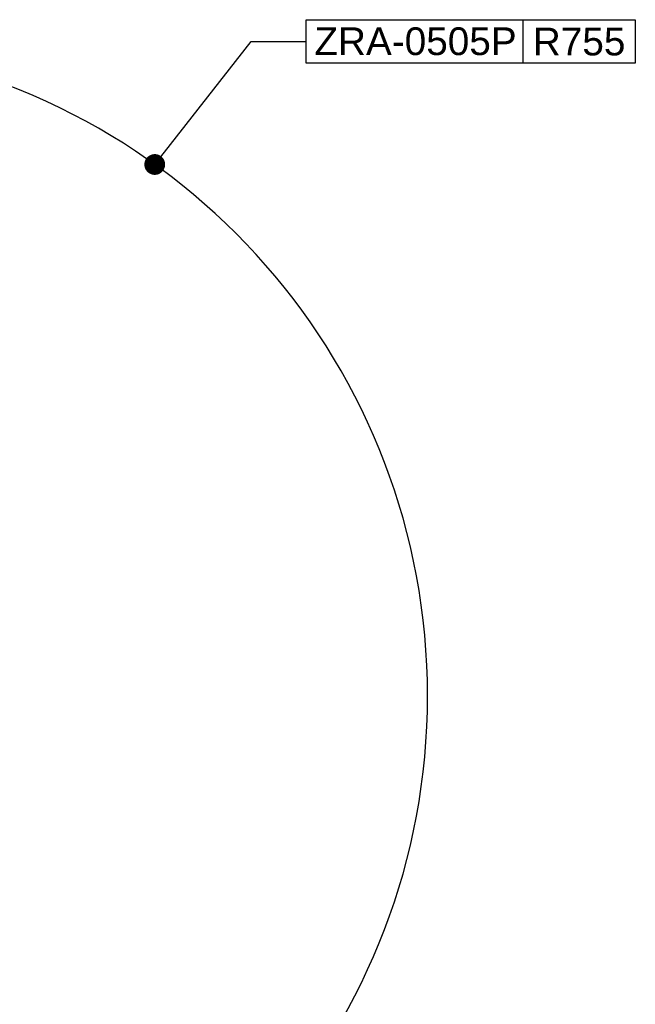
# Model space of a CAD drawing. Header units: millimetres. Extents: x 32 to 6688, y 67 to 4720.
# Tile 14 of 29: x 2224 to 2935, y 1245 to 2382. Entities that reach past the tile are written whole.
import ezdxf

# ---------------------------------------------------------------- set-up
doc = ezdxf.new("R2010")
doc.units = ezdxf.units.MM
doc.linetypes.add('ACAD_ISO02W100', pattern=[15, 12, -3])
doc.styles.get("Standard").update_dxf_attribs({"font": 'arial.ttf'})

msp = doc.modelspace()

# ---------------------------------------------------------------- linework, layer by layer
at = {"ltscale": 1000}
for p, q in [((2554.813, 2381.57), (2934.813, 2381.57)), ((2554.813, 2331.57), (2554.813, 2381.57)), ((2804.813, 2381.57), (2804.813, 2331.57)), ((2934.813, 2381.57), (2934.813, 2331.57)), ((2934.813, 2331.57), (2554.813, 2331.57))]:
    msp.add_line(p, q, dxfattribs=at)
at = {"color": 0, "linetype": 'ACAD_ISO02W100', "ltscale": 1000}
for p, q in [((2380.087, 2214.418), (2491.239, 2356.57)), ((2491.239, 2356.57), (2554.813, 2356.57))]:
    msp.add_line(p, q, dxfattribs=at)
at = {"color": 0, "linetype": 'ACAD_ISO02W100', "ltscale": 1000, "const_width": 12}
msp.add_lwpolyline([(2374.087, 2214.418, 1), (2386.087, 2214.418, 1)], format="xyb", close=True, dxfattribs=at)
at = {"ltscale": 1000}
msp.add_arc((1940, 1600.946), 755, 277.611211, 82.388789, dxfattribs=at)

# ---------------------------------------------------------------- texts
at = {"color": 0}
for s, p in [('ZRA-0505P', (2564.318, 2340.708)), ('R755', (2816.509, 2340.337))]:
    msp.add_text(s, height=32, dxfattribs=at).set_placement(p)

doc.saveas('drawing.dxf')
